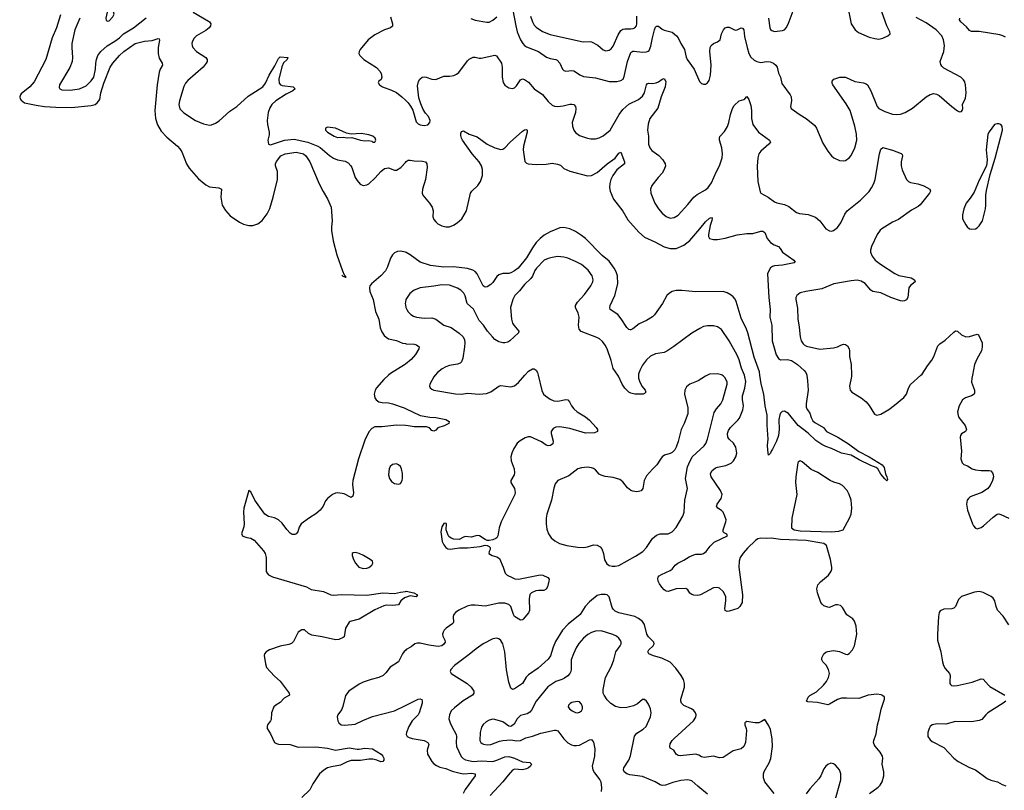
# Model space of a CAD drawing. Header units: inches. Extents: x 990586 to 1117858, y 769490 to 892071.
# Tile 81 of 248: x 1066083 to 1076084, y 795783 to 803613. Entities that reach past the tile are written whole.
import ezdxf

# ---------------------------------------------------------------- set-up
doc = ezdxf.new("R2010")
doc.units = ezdxf.units.IN
doc.header["$MEASUREMENT"] = 0
for name, color, linetype in [('B0769', 7, 'Continuous'), ('B0779', 7, 'Continuous'), ('B0860', 7, 'Continuous'), ('B0870', 7, 'Continuous')]:
    doc.layers.add(name, color=color, linetype=linetype)

msp = doc.modelspace()

# ---------------------------------------------------------------- linework, layer by layer
at = {"layer": 'B0769', "color": 6}
for points, elevation in [([(1069828, 800000), (1069781, 799959), (1069707, 799873), (1069693, 799850), (1069685, 799810), (1069690, 799770), (1069703, 799750), (1069732, 799732), (1069765, 799725), (1069830, 799721), (1069870, 799711), (1069988, 799668), (1070000, 799662)], 2600), ([(1070000, 799490), (1069910, 799495), (1069762, 799478), (1069690, 799475), (1069659, 799461), (1069630, 799426), (1069590, 799342), (1069524, 799150), (1069466, 798930), (1069464, 798890), (1069473, 798807), (1069467, 798773), (1069450, 798759), (1069377, 798797), (1069313, 798807), (1069290, 798804), (1069261, 798790), (1069208, 798750), (1069190, 798724), (1069167, 798670), (1069135, 798630), (1069090, 798593), (1069027, 798553), (1068943, 798490), (1068922, 798458), (1068907, 798410), (1068891, 798389), (1068876, 798384), (1068850, 798384), (1068830, 798397), (1068795, 798435), (1068750, 798496), (1068710, 798532), (1068670, 798551), (1068610, 798564), (1068572, 798590), (1068471, 798730), (1068430, 798815), (1068410, 798828), (1068359, 798650), (1068356, 798610), (1068364, 798490), (1068359, 798461), (1068336, 798390), (1068350, 798367), (1068390, 798351), (1068430, 798344), (1068465, 798325), (1068558, 798218), (1068575, 798190), (1068585, 798150), (1068588, 798008), (1068595, 797990), (1068610, 797973), (1068650, 797951), (1068996, 797850), (1069044, 797824), (1069170, 797803), (1069244, 797770), (1069270, 797765), (1069350, 797773), (1069610, 797767), (1069771, 797791), (1069890, 797783), (1069950, 797797), (1070000, 797804)], 2600), ([(1070000, 797741), (1069990, 797738), (1069953, 797710), (1069931, 797669), (1069870, 797662), (1069810, 797663), (1069783, 797657), (1069690, 797618), (1069530, 797522), (1069441, 797499), (1069429, 797491), (1069392, 797430), (1069377, 797343), (1069370, 797336), (1069324, 797316), (1069290, 797312), (1069156, 797344), (1069050, 797361), (1069015, 797375), (1068975, 797415), (1068950, 797415), (1068910, 797389), (1068863, 797297), (1068844, 797276), (1068816, 797264), (1068730, 797248), (1068620, 797210), (1068586, 797190), (1068571, 797170), (1068567, 797153), (1068578, 797070), (1068590, 797030), (1068670, 796942), (1068730, 796891), (1068821, 796770), (1068822, 796750), (1068770, 796721), (1068730, 796676), (1068684, 796650), (1068665, 796630), (1068642, 796570), (1068637, 796503), (1068631, 796490), (1068601, 796450), (1068595, 796430), (1068597, 796410), (1068630, 796357), (1068670, 796270), (1068690, 796258), (1068712, 796252), (1068830, 796248), (1068910, 796223), (1069090, 796226), (1069210, 796211), (1069290, 796191), (1069430, 796216), (1069510, 796200), (1069530, 796200), (1069590, 796210), (1069666, 796206), (1069754, 796150), (1069771, 796130), (1069781, 796110), (1069782, 796090), (1069770, 796077), (1069750, 796073), (1069711, 796091), (1069670, 796100), (1069630, 796099), (1069545, 796085), (1069450, 796086), (1069410, 796073), (1069342, 796038), (1069250, 796023), (1069210, 796010), (1069173, 795987), (1069129, 795950), (1069062, 795850), (1069031, 795789), (1068950, 795710)], 2600), ([(1070000, 797205), (1069987, 797193), (1069970, 797169), (1069932, 797088), (1069846, 797034), (1069803, 796977), (1069775, 796950), (1069732, 796928), (1069653, 796910), (1069570, 796882), (1069530, 796861), (1069426, 796790), (1069393, 796747), (1069366, 796634), (1069350, 796601), (1069315, 796550), (1069308, 796530), (1069314, 796490), (1069325, 796470), (1069347, 796450), (1069384, 796444), (1069490, 796454), (1069568, 796493), (1069668, 796532), (1069890, 796590), (1070000, 796644)], 2700)]:
    msp.add_lwpolyline(points, dxfattribs=dict(at, elevation=elevation))
at = {"layer": 'B0769', "color": 6, "elevation": 2700}
for points in [[(1069910, 799100), (1069870, 799094), (1069846, 799074), (1069835, 799050), (1069828, 798990), (1069839, 798950), (1069861, 798921), (1069890, 798902), (1069930, 798895), (1069950, 798901), (1069967, 798930), (1069971, 798950), (1069970, 799004), (1069960, 799050), (1069950, 799072), (1069930, 799092)], [(1069490, 798198), (1069470, 798197), (1069460, 798190), (1069459, 798170), (1069472, 798130), (1069494, 798090), (1069528, 798050), (1069570, 798036), (1069610, 798039), (1069630, 798046), (1069660, 798070), (1069670, 798090), (1069665, 798110), (1069643, 798130), (1069575, 798170), (1069530, 798190)]]:
    msp.add_lwpolyline(points, close=True, dxfattribs=at)
at = {"layer": 'B0779', "color": 6}
for points, elevation in [([(1071348, 800000), (1071386, 799846), (1071404, 799810), (1071423, 799790), (1071470, 799757), (1071510, 799741), (1071550, 799738), (1071630, 799754), (1071651, 799751), (1071669, 799729), (1071687, 799690), (1071710, 799660), (1071747, 799630), (1071830, 799577), (1071870, 799544), (1071939, 799470), (1071952, 799450), (1071952, 799430), (1071923, 799417), (1071830, 799411), (1071670, 799460), (1071570, 799475), (1071530, 799474), (1071501, 799459), (1071482, 799430), (1071482, 799410), (1071503, 799330), (1071497, 799303), (1071474, 799286), (1071450, 799284), (1071430, 799291), (1071384, 799324), (1071270, 799374), (1071246, 799374), (1071216, 799364), (1071166, 799334), (1071136, 799310), (1071098, 799250), (1071081, 799210), (1071071, 799170), (1071075, 799130), (1071104, 799050), (1071110, 799010), (1071105, 798990), (1071071, 798930), (1071073, 798910), (1071109, 798850), (1071116, 798810), (1071113, 798790), (1070973, 798510), (1070953, 798450), (1070939, 798370), (1070931, 798350), (1070919, 798341), (1070888, 798328), (1070850, 798321), (1070830, 798322), (1070810, 798331), (1070753, 798370), (1070730, 798374), (1070670, 798354), (1070610, 798361), (1070590, 798357), (1070547, 798333), (1070494, 798334), (1070465, 798345), (1070443, 798363), (1070435, 798375), (1070415, 798430), (1070418, 798490), (1070410, 798496), (1070390, 798493), (1070370, 798461), (1070360, 798410), (1070374, 798310), (1070390, 798276), (1070410, 798250), (1070430, 798237), (1070455, 798235), (1070550, 798246), (1070630, 798246), (1070761, 798259), (1070810, 798274), (1070830, 798270), (1070850, 798261), (1070860, 798250), (1070861, 798230), (1070850, 798210), (1070849, 798190), (1070881, 798170), (1070930, 798154), (1070957, 798137), (1070995, 798050), (1071014, 797990), (1071036, 797970), (1071084, 797944), (1071113, 797933), (1071150, 797930), (1071370, 797974), (1071398, 797970), (1071447, 797947), (1071461, 797930), (1071458, 797910), (1071443, 797850), (1071430, 797826), (1071408, 797812), (1071354, 797814), (1071326, 797810), (1071280, 797790), (1071266, 797774), (1071258, 797730), (1071260, 797610), (1071250, 797585), (1071198, 797522), (1071190, 797515), (1071170, 797512), (1071110, 797550), (1071097, 797570), (1071070, 797650), (1071050, 797671), (1071010, 797685), (1070950, 797684), (1070810, 797655), (1070710, 797665), (1070670, 797663), (1070627, 797653), (1070545, 797615), (1070508, 797590), (1070491, 797570), (1070486, 797550), (1070488, 797492), (1070481, 797479), (1070414, 797430), (1070395, 797410), (1070384, 797390), (1070379, 797370), (1070382, 797350), (1070401, 797310), (1070403, 797290), (1070390, 797267), (1070370, 797250), (1070334, 797246), (1070237, 797257), (1070150, 797278), (1070122, 797278), (1070096, 797270), (1070059, 797241), (1070010, 797214), (1070000, 797205)], 2700), ([(1070302, 800000), (1070290, 799986), (1070248, 799910), (1070247, 799890), (1070253, 799873), (1070270, 799858), (1070290, 799849), (1070510, 799811), (1070570, 799810), (1070630, 799819), (1070750, 799807), (1070825, 799815), (1070870, 799831), (1070950, 799890), (1070970, 799895), (1071070, 799882), (1071110, 799894), (1071150, 799926), (1071214, 800000)], 2700), ([(1073068, 800000), (1073050, 799992), (1072976, 799944), (1072889, 799910), (1072856, 799884), (1072840, 799850), (1072836, 799810), (1072870, 799670), (1072869, 799610), (1072832, 799510), (1072802, 799450), (1072772, 799328), (1072750, 799270), (1072736, 799244), (1072710, 799217), (1072690, 799206), (1072633, 799187), (1072610, 799170), (1072591, 799149), (1072554, 799090), (1072510, 799047), (1072450, 798977), (1072425, 798930), (1072411, 798850), (1072394, 798826), (1072370, 798818), (1072350, 798816), (1072310, 798822), (1072290, 798830), (1072256, 798856), (1072210, 798916), (1072180, 798940), (1072110, 798963), (1072030, 798973), (1071990, 798984), (1071970, 798997), (1071930, 799040), (1071912, 799052), (1071890, 799061), (1071852, 799068), (1071790, 799061), (1071751, 799049), (1071661, 798979), (1071550, 798930), (1071523, 798897), (1071507, 798853), (1071486, 798730), (1071438, 798590), (1071431, 798550), (1071431, 798490), (1071438, 798438), (1071453, 798390), (1071480, 798350), (1071518, 798318), (1071566, 798290), (1071640, 798270), (1071750, 798255), (1071809, 798251), (1071850, 798257), (1071910, 798277), (1071950, 798275), (1071978, 798258), (1071996, 798236), (1072012, 798190), (1072024, 798124), (1072046, 798086), (1072069, 798069), (1072101, 798061), (1072130, 798060), (1072170, 798069), (1072338, 798162), (1072411, 798210), (1072451, 798250), (1072510, 798342), (1072550, 798377), (1072590, 798389), (1072670, 798390), (1072710, 798408), (1072750, 798452), (1072819, 798570), (1072833, 798610), (1072840, 798730), (1072865, 798850), (1072845, 798950), (1072865, 799070), (1072878, 799102), (1072915, 799170), (1073036, 799284), (1073053, 799307), (1073070, 799350), (1073138, 799622), (1073160, 799660), (1073206, 799710), (1073225, 799750), (1073269, 799909), (1073269, 799930), (1073250, 799973), (1073230, 799994), (1073219, 800000)], 2800), ([(1072369, 800000), (1072369, 799970), (1072382, 799930), (1072406, 799886), (1072436, 799850), (1072443, 799830), (1072430, 799814), (1072417, 799810), (1072330, 799809), (1072290, 799817), (1072270, 799829), (1072230, 799871), (1072202, 799910), (1072165, 799990), (1072158, 800000)], 2700), ([(1074716, 795750), (1074804, 795816), (1074824, 795836), (1074843, 795870), (1074861, 795930), (1074861, 795970), (1074844, 796050), (1074851, 796110), (1074846, 796130), (1074822, 796170), (1074772, 796232), (1074761, 796250), (1074756, 796270), (1074758, 796290), (1074782, 796358), (1074796, 796450), (1074814, 796510), (1074833, 796607), (1074868, 796710), (1074867, 796730), (1074848, 796748), (1074835, 796755), (1074790, 796761), (1074700, 796750), (1074605, 796715), (1074481, 796721), (1074430, 796718), (1074390, 796705), (1074310, 796658), (1074290, 796653), (1074185, 796675), (1074090, 796681), (1074075, 796690), (1074092, 796730), (1074110, 796747), (1074175, 796785), (1074249, 796850), (1074279, 796890), (1074299, 796930), (1074307, 796970), (1074297, 797010), (1074274, 797054), (1074240, 797090), (1074229, 797110), (1074230, 797130), (1074250, 797169), (1074270, 797188), (1074290, 797195), (1074350, 797204), (1074410, 797193), (1074470, 797165), (1074490, 797164), (1074507, 797173), (1074541, 797210), (1074561, 797250), (1074586, 797370), (1074580, 797450), (1074562, 797502), (1074544, 797524), (1074485, 797565), (1074442, 797642), (1074420, 797660), (1074390, 797669), (1074370, 797667), (1074310, 797642), (1074290, 797643), (1074250, 797659), (1074233, 797673), (1074222, 797690), (1074186, 797790), (1074181, 797830), (1074191, 797870), (1074217, 797903), (1074300, 797970), (1074326, 798010), (1074332, 798030), (1074332, 798050), (1074318, 798130), (1074279, 798270), (1074250, 798290), (1074230, 798296), (1074070, 798321), (1073810, 798333), (1073716, 798344), (1073670, 798341), (1073610, 798345), (1073582, 798338), (1073558, 798322), (1073476, 798244), (1073430, 798194), (1073402, 798150), (1073390, 798110), (1073388, 798050), (1073424, 797770), (1073420, 797690), (1073399, 797650), (1073377, 797630), (1073290, 797603), (1073270, 797601), (1073250, 797610), (1073247, 797630), (1073256, 797710), (1073254, 797754), (1073230, 797805), (1073190, 797837), (1073170, 797845), (1073130, 797840), (1072998, 797770), (1072970, 797764), (1072930, 797767), (1072910, 797773), (1072890, 797787), (1072870, 797819), (1072850, 797833), (1072751, 797829), (1072670, 797805), (1072650, 797808), (1072630, 797822), (1072607, 797847), (1072582, 797882), (1072569, 797910), (1072565, 797935), (1072569, 797950), (1072579, 797961), (1072603, 797977), (1072690, 798016), (1072709, 798031), (1072741, 798070), (1072767, 798090), (1072830, 798122), (1072884, 798156), (1072930, 798177), (1072950, 798182), (1073010, 798182), (1073030, 798190), (1073055, 798210), (1073097, 798263), (1073137, 798303), (1073271, 798370), (1073266, 798386), (1073238, 798398), (1073229, 798409), (1073230, 798430), (1073257, 798510), (1073258, 798530), (1073247, 798570), (1073227, 798610), (1073210, 798627), (1073175, 798650), (1073161, 798670), (1073168, 798690), (1073209, 798750), (1073217, 798790), (1073201, 798830), (1073105, 798970), (1073101, 798999), (1073113, 799030), (1073150, 799059), (1073172, 799068), (1073256, 799084), (1073311, 799109), (1073335, 799130), (1073358, 799170), (1073367, 799210), (1073358, 799270), (1073332, 799310), (1073289, 799350), (1073277, 799370), (1073272, 799410), (1073282, 799438), (1073304, 799470), (1073376, 799544), (1073394, 799566), (1073429, 799650), (1073435, 799690), (1073426, 799754), (1073426, 799790), (1073450, 799871), (1073458, 799938), (1073450, 799985), (1073444, 800000)], 2700), ([(1074077, 800000), (1074085, 799945), (1074092, 799850), (1074073, 799710), (1074073, 799673), (1074084, 799650), (1074110, 799615), (1074122, 799570), (1074139, 799539), (1074159, 799519), (1074246, 799470), (1074278, 799430), (1074290, 799422), (1074394, 799370), (1074503, 799303), (1074607, 799227), (1074712, 799172), (1074842, 799090), (1074865, 799065), (1074879, 798999), (1074892, 798970), (1074898, 798942), (1074894, 798930), (1074891, 798929), (1074870, 798947), (1074830, 798994), (1074799, 799050), (1074783, 799063), (1074730, 799084), (1074610, 799141), (1074530, 799189), (1074431, 799210), (1074330, 799256), (1074270, 799276), (1074230, 799296), (1074170, 799338), (1074092, 799412), (1073991, 799490), (1073893, 799613), (1073850, 799635), (1073828, 799632), (1073810, 799614), (1073803, 799597), (1073795, 799550), (1073797, 799450), (1073790, 799387), (1073770, 799330), (1073730, 799250), (1073716, 799230), (1073710, 799209), (1073690, 799189), (1073681, 799241), (1073680, 799290), (1073685, 799350), (1073674, 799494), (1073674, 799594), (1073656, 799690), (1073643, 799810), (1073614, 799914), (1073602, 800000)], 2600), ([(1074531, 800000), (1074532, 799988), (1074513, 799890), (1074517, 799850), (1074534, 799830), (1074630, 799771), (1074681, 799730), (1074713, 799693), (1074765, 799605), (1074790, 799595), (1074830, 799606), (1074910, 799652), (1074970, 799695), (1075065, 799775), (1075089, 799810), (1075110, 799870), (1075130, 799907), (1075237, 800000)], 2700), ([(1075761, 800000), (1075754, 799970), (1075752, 799930), (1075781, 799850), (1075780, 799820), (1075777, 799810), (1075750, 799790), (1075690, 799770), (1075658, 799750), (1075626, 799690), (1075610, 799630), (1075615, 799590), (1075623, 799570), (1075685, 799490), (1075699, 799450), (1075690, 799430), (1075650, 799405), (1075640, 799390), (1075635, 799370), (1075648, 799230), (1075643, 799150), (1075655, 799110), (1075673, 799093), (1075710, 799081), (1075759, 799050), (1075790, 799038), (1075850, 799032), (1075930, 799033), (1075948, 799028), (1075965, 799010), (1075972, 798990), (1075973, 798970), (1075965, 798930), (1075940, 798880), (1075913, 798847), (1075857, 798810), (1075736, 798764), (1075719, 798750), (1075706, 798730), (1075699, 798690), (1075710, 798630), (1075761, 798490), (1075770, 798470), (1075790, 798447), (1075810, 798440), (1075850, 798454), (1075873, 798470), (1075970, 798560), (1076010, 798589), (1076030, 798591), (1076050, 798586), (1076130, 798547)], 2700), ([(1070000, 799662), (1070150, 799592), (1070250, 799576), (1070310, 799572), (1070412, 799550), (1070445, 799530), (1070443, 799510), (1070395, 799485), (1070330, 799465), (1070310, 799444), (1070290, 799431), (1070270, 799440), (1070245, 799465), (1070215, 799475), (1070090, 799478), (1070030, 799488), (1070000, 799490)], 2600), ([(1070000, 797804), (1070010, 797806), (1070086, 797790), (1070122, 797770), (1070111, 797750), (1070050, 797760), (1070000, 797741)], 2600), ([(1073745, 795750), (1073651, 795870), (1073637, 795910), (1073637, 795950), (1073644, 795976), (1073696, 796064), (1073713, 796107), (1073729, 796230), (1073726, 796306), (1073710, 796402), (1073690, 796446), (1073650, 796503), (1073619, 796481), (1073590, 796470), (1073550, 796470), (1073470, 796482), (1073450, 796470), (1073448, 796450), (1073463, 796410), (1073465, 796390), (1073456, 796270), (1073439, 796230), (1073410, 796205), (1073330, 796185), (1073230, 796117), (1073190, 796114), (1073129, 796131), (1073035, 796115), (1073010, 796122), (1072980, 796140), (1072950, 796150), (1072790, 796132), (1072770, 796137), (1072750, 796149), (1072728, 796190), (1072690, 796212), (1072685, 796230), (1072690, 796257), (1072710, 796290), (1072730, 796310), (1072927, 796490), (1072950, 796528), (1072953, 796550), (1072949, 796570), (1072930, 796595), (1072908, 796610), (1072830, 796646), (1072806, 796670), (1072800, 796690), (1072800, 796710), (1072837, 796830), (1072836, 796870), (1072825, 796910), (1072802, 796950), (1072746, 797026), (1072690, 797085), (1072606, 797126), (1072522, 797150), (1072473, 797170), (1072464, 797190), (1072475, 797210), (1072518, 797250), (1072529, 797270), (1072524, 797290), (1072470, 797344), (1072453, 797370), (1072428, 797468), (1072410, 797497), (1072370, 797529), (1072330, 797550), (1072168, 797588), (1072130, 797604), (1072110, 797625), (1072102, 797642), (1072070, 797749), (1072050, 797768), (1072033, 797773), (1071990, 797774), (1071950, 797762), (1071870, 797698), (1071828, 797650), (1071775, 797570), (1071654, 797470), (1071598, 797410), (1071525, 797295), (1071501, 797239), (1071473, 797150), (1071450, 797117), (1071350, 797025), (1071250, 796957), (1071228, 796932), (1071190, 796870), (1071110, 796814), (1071090, 796807), (1071070, 796820), (1071050, 796882), (1071027, 797007), (1071011, 797191), (1070990, 797270), (1070970, 797306), (1070950, 797323), (1070930, 797330), (1070890, 797323), (1070789, 797271), (1070718, 797222), (1070650, 797162), (1070500, 797050), (1070462, 797010), (1070454, 796990), (1070464, 796970), (1070629, 796869), (1070669, 796830), (1070695, 796790), (1070697, 796770), (1070681, 796750), (1070586, 796694), (1070498, 796622), (1070465, 796590), (1070447, 796550), (1070443, 796510), (1070454, 796470), (1070471, 796430), (1070517, 796350), (1070521, 796330), (1070516, 796270), (1070518, 796230), (1070567, 796127), (1070587, 796107), (1070612, 796092), (1070690, 796075), (1070770, 796084), (1070890, 796077), (1070931, 796089), (1071010, 796124), (1071050, 796126), (1071110, 796110), (1071190, 796072), (1071266, 796066), (1071280, 796050), (1071270, 796028), (1071252, 796010), (1071230, 796001), (1071190, 795992), (1071110, 795997), (1071090, 795987), (1071043, 795937), (1070990, 795870), (1070861, 795730)], 2800), ([(1076130, 797463), (1076072, 797552), (1076014, 797614), (1076000, 797650), (1075988, 797708), (1075970, 797737), (1075950, 797753), (1075870, 797793), (1075830, 797805), (1075782, 797798), (1075649, 797751), (1075619, 797721), (1075589, 797651), (1075570, 797633), (1075550, 797628), (1075470, 797624), (1075434, 797606), (1075424, 797590), (1075416, 797550), (1075405, 797370), (1075407, 797310), (1075440, 797190), (1075455, 797090), (1075466, 797050), (1075482, 797022), (1075526, 796970), (1075533, 796950), (1075530, 796890), (1075532, 796870), (1075539, 796859), (1075549, 796849), (1075564, 796844), (1075607, 796847), (1075759, 796881), (1075850, 796915), (1075870, 796911), (1075922, 796850), (1075938, 796838), (1076089, 796750)], 2700), ([(1073070, 795744), (1072970, 795825), (1072910, 795881), (1072870, 795889), (1072797, 795883), (1072718, 795862), (1072644, 795836), (1072610, 795833), (1072590, 795839), (1072537, 795870), (1072410, 795924), (1072281, 795941), (1072251, 795951), (1072224, 795970), (1072217, 795990), (1072221, 796010), (1072270, 796090), (1072286, 796134), (1072328, 796332), (1072350, 796363), (1072416, 796404), (1072445, 796430), (1072491, 796530), (1072497, 796570), (1072490, 796610), (1072470, 796658), (1072450, 796688), (1072430, 796705), (1072410, 796705), (1072357, 796663), (1072317, 796643), (1072250, 796624), (1072190, 796621), (1072136, 796636), (1072086, 796666), (1072050, 796703), (1072018, 796750), (1072010, 796770), (1072009, 796809), (1072033, 796930), (1072095, 797045), (1072118, 797110), (1072139, 797190), (1072182, 797250), (1072191, 797270), (1072193, 797290), (1072187, 797307), (1072170, 797330), (1072144, 797350), (1072108, 797368), (1071990, 797404), (1071930, 797401), (1071890, 797387), (1071853, 797367), (1071810, 797330), (1071764, 797276), (1071736, 797230), (1071707, 797170), (1071686, 797110), (1071683, 797070), (1071686, 797010), (1071682, 796990), (1071671, 796969), (1071650, 796946), (1071618, 796922), (1071590, 796908), (1071530, 796890), (1071446, 796834), (1071329, 796690), (1071281, 796599), (1071263, 796577), (1071238, 796562), (1071170, 796545), (1071137, 796510), (1071106, 796454), (1071083, 796437), (1071070, 796433), (1071050, 796436), (1070990, 796479), (1070910, 796503), (1070890, 796505), (1070850, 796496), (1070820, 796480), (1070790, 796453), (1070774, 796426), (1070759, 796370), (1070758, 796290), (1070768, 796270), (1070780, 796260), (1070793, 796253), (1070830, 796245), (1070870, 796249), (1070958, 796282), (1070990, 796289), (1071070, 796297), (1071134, 796286), (1071170, 796289), (1071224, 796316), (1071290, 796332), (1071377, 796363), (1071515, 796395), (1071530, 796396), (1071550, 796387), (1071610, 796305), (1071650, 796267), (1071687, 796247), (1071710, 796239), (1071737, 796237), (1071770, 796243), (1071870, 796297), (1071890, 796298), (1071912, 796272), (1071924, 796204), (1071922, 796130), (1071899, 796030), (1071903, 795990), (1071921, 795961), (1071977, 795890), (1071986, 795870), (1071991, 795810), (1071988, 795772)], 2900), ([(1070000, 796644), (1070130, 796709), (1070152, 796712), (1070166, 796706), (1070172, 796692), (1070170, 796670), (1070142, 796570), (1070131, 796549), (1070070, 796490), (1070037, 796430), (1070012, 796370), (1070010, 796350), (1070019, 796330), (1070039, 796319), (1070071, 796310), (1070190, 796289), (1070228, 796270), (1070237, 796250), (1070223, 796190), (1070226, 796150), (1070270, 796077), (1070290, 796054), (1070315, 796035), (1070350, 796019), (1070410, 796005), (1070477, 795977), (1070557, 795957), (1070591, 795951), (1070676, 795956), (1070710, 795950), (1070709, 795930), (1070609, 795791), (1070586, 795750)], 2700), ([(1076100, 796690), (1076072, 796670), (1075918, 796570), (1075895, 796550), (1075856, 796504), (1075829, 796491), (1075750, 796478), (1075590, 796483), (1075490, 796454), (1075401, 796459), (1075351, 796449), (1075330, 796430), (1075321, 796410), (1075309, 796370), (1075309, 796330), (1075330, 796295), (1075350, 796278), (1075470, 796217), (1075571, 796111), (1075615, 796075), (1075730, 796015), (1075793, 795993), (1075910, 795902), (1075947, 795887), (1076015, 795870), (1076064, 795844), (1076101, 795830)], 2700), ([(1074361, 795659), (1074422, 795890), (1074425, 795925), (1074423, 795950), (1074410, 795990), (1074370, 796039), (1074350, 796052), (1074322, 796058), (1074293, 796047), (1074270, 796028), (1074250, 796003), (1074222, 795930), (1074201, 795899), (1074110, 795799), (1074072, 795748)], 2800)]:
    msp.add_lwpolyline(points, dxfattribs=dict(at, elevation=elevation))
for points, elevation in [([(1074009, 799131), (1073990, 799119), (1073986, 799110), (1073965, 798970), (1073962, 798910), (1073978, 798790), (1073925, 798550), (1073924, 798450), (1073950, 798430), (1074010, 798419), (1074330, 798410), (1074405, 798415), (1074449, 798430), (1074513, 798550), (1074528, 798590), (1074536, 798650), (1074527, 798730), (1074509, 798790), (1074487, 798830), (1074441, 798881), (1074410, 798898), (1074354, 798914), (1074314, 798930), (1074190, 799011), (1074123, 799043), (1074030, 799122)], 2700), ([(1071745, 796685), (1071690, 796675), (1071673, 796667), (1071656, 796650), (1071654, 796630), (1071668, 796610), (1071695, 796590), (1071730, 796573), (1071750, 796571), (1071770, 796576), (1071790, 796590), (1071799, 796610), (1071800, 796630), (1071790, 796659), (1071770, 796681)], 3000)]:
    msp.add_lwpolyline(points, close=True, dxfattribs=dict(at, elevation=elevation))
at = {"layer": 'B0860', "color": 6, "elevation": 2700}
for points in [[(1067010, 803747), (1066990, 803745), (1066985, 803735), (1066970, 803689), (1066958, 803630), (1066960, 803610), (1066970, 803600), (1066990, 803603), (1067030, 803643), (1067041, 803670), (1067030, 803722)], [(1069210, 802522), (1069188, 802510), (1069190, 802490), (1069208, 802470), (1069277, 802430), (1069310, 802418), (1069370, 802419), (1069410, 802413), (1069455, 802415), (1069546, 802390), (1069590, 802384), (1069630, 802386), (1069658, 802378), (1069670, 802368), (1069690, 802368), (1069699, 802390), (1069692, 802410), (1069670, 802430), (1069630, 802444), (1069550, 802457), (1069450, 802451), (1069402, 802462), (1069290, 802512)]]:
    msp.add_lwpolyline(points, close=True, dxfattribs=at)
at = {"layer": 'B0860', "color": 6}
for points, elevation in [([(1066496, 803664), (1066455, 803530), (1066411, 803430), (1066348, 803210), (1066230, 802981), (1066185, 802930), (1066099, 802861), (1066090, 802850), (1066083, 802830), (1066087, 802810), (1066097, 802797), (1066130, 802769), (1066250, 802744), (1066333, 802733), (1066450, 802723), (1066610, 802721), (1066810, 802741), (1066848, 802752), (1066871, 802769), (1066896, 802804), (1066908, 802870), (1066936, 802970), (1067003, 803130), (1067029, 803170), (1067096, 803250), (1067142, 803290), (1067256, 803370), (1067350, 803396), (1067430, 803403), (1067490, 803421), (1067498, 803418), (1067504, 803404), (1067490, 803330), (1067490, 803270), (1067501, 803221), (1067530, 803170), (1067532, 803150), (1067510, 803110), (1067501, 803079), (1067478, 802950), (1067454, 802690), (1067463, 802610), (1067484, 802544), (1067521, 802481), (1067579, 802419), (1067685, 802330), (1067710, 802301), (1067731, 802270), (1067777, 802150), (1067805, 802105), (1067898, 801998), (1067974, 801934), (1068010, 801915), (1068106, 801906), (1068133, 801893), (1068126, 801810), (1068139, 801730), (1068174, 801674), (1068222, 801622), (1068315, 801555), (1068356, 801536), (1068410, 801521), (1068450, 801521), (1068500, 801540), (1068546, 801574), (1068598, 801642), (1068625, 801695), (1068658, 801810), (1068701, 801990), (1068701, 802070), (1068682, 802130), (1068680, 802150), (1068690, 802172), (1068736, 802230), (1068781, 802250), (1068890, 802268), (1068967, 802250), (1068990, 802230), (1069031, 802170), (1069126, 801946), (1069166, 801866), (1069210, 801793), (1069245, 801710), (1069258, 801570), (1069250, 801510), (1069250, 801470), (1069267, 801367), (1069303, 801223), (1069362, 801062), (1069380, 801020), (1069391, 801009), (1069391, 800989), (1069388, 801008), (1069378, 801002), (1069370, 801004), (1069354, 801018)], 2500), ([(1066693, 803630), (1066644, 803510), (1066614, 803370), (1066611, 803330), (1066618, 803230), (1066615, 803190), (1066593, 803127), (1066487, 802950), (1066483, 802923), (1066489, 802910), (1066510, 802902), (1066597, 802897), (1066690, 802912), (1066758, 802942), (1066810, 802992), (1066836, 803030), (1066853, 803110), (1066855, 803170), (1066863, 803210), (1066878, 803250), (1066907, 803290), (1066970, 803347), (1067050, 803394), (1067097, 803430), (1067138, 803470), (1067240, 803530), (1067368, 803632)], 2600), ([(1067845, 803690), (1067999, 803599), (1068012, 803590), (1068024, 803570), (1068022, 803550), (1068008, 803530), (1067975, 803505), (1067880, 803450), (1067855, 803425), (1067836, 803390), (1067832, 803370), (1067834, 803350), (1067843, 803330), (1067878, 803290), (1067972, 803230), (1067987, 803210), (1067988, 803190), (1067977, 803170), (1067945, 803130), (1067790, 802995), (1067768, 802970), (1067750, 802936), (1067705, 802790), (1067698, 802750), (1067709, 802709), (1067750, 802667), (1067870, 802590), (1067950, 802554), (1068010, 802542), (1068030, 802545), (1068070, 802562), (1068110, 802587), (1068217, 802683), (1068290, 802733), (1068404, 802836), (1068552, 802930), (1068581, 802970), (1068618, 803050), (1068675, 803145), (1068710, 803218), (1068730, 803237), (1068805, 803230), (1068801, 803210), (1068764, 803176), (1068744, 803136), (1068715, 803010), (1068718, 802970), (1068733, 802953), (1068750, 802944), (1068860, 802930), (1068882, 802910), (1068856, 802890), (1068790, 802858), (1068685, 802790), (1068643, 802750), (1068623, 802717), (1068607, 802670), (1068596, 802590), (1068599, 802550), (1068617, 802470), (1068616, 802444), (1068602, 802390), (1068610, 802348), (1068630, 802341), (1068771, 802389), (1068870, 802398), (1069010, 802370), (1069110, 802330), (1069134, 802314), (1069230, 802233), (1069270, 802207), (1069310, 802191), (1069390, 802176), (1069419, 802159), (1069446, 802130), (1069458, 802110), (1069491, 802011), (1069510, 801978), (1069542, 801942), (1069570, 801930), (1069610, 801935), (1069630, 801945), (1069695, 802005), (1069750, 802070), (1069790, 802103), (1069830, 802108), (1069890, 802084), (1069910, 802085), (1069955, 802110), (1070000, 802162)], 2600), ([(1069850, 803642), (1069871, 803570), (1069871, 803549), (1069850, 803532), (1069790, 803510), (1069690, 803459), (1069621, 803410), (1069542, 803310), (1069531, 803290), (1069529, 803270), (1069537, 803250), (1069578, 803210), (1069706, 803126), (1069742, 803090), (1069753, 803067), (1069761, 803030), (1069754, 803006), (1069731, 802990), (1069725, 802975), (1069736, 802950), (1069768, 802930), (1069858, 802898), (1069910, 802873), (1069966, 802830), (1070000, 802796)], 2700), ([(1070000, 801251), (1069950, 801263), (1069921, 801259), (1069890, 801244), (1069870, 801225), (1069850, 801190), (1069819, 801101), (1069799, 801061), (1069752, 801010), (1069657, 800930), (1069640, 800910), (1069635, 800890), (1069639, 800850), (1069674, 800770), (1069696, 800650), (1069731, 800570), (1069743, 800483), (1069762, 800442), (1069786, 800406), (1069806, 800386), (1069830, 800372), (1069910, 800354), (1069970, 800328), (1070000, 800322)], 2600), ([(1070000, 800744), (1069997, 800730), (1070000, 800717)], 2700), ([(1070000, 800114), (1069992, 800108), (1069850, 800020), (1069828, 800000)], 2600)]:
    msp.add_lwpolyline(points, dxfattribs=dict(at, elevation=elevation))
at = {"layer": 'B0870', "color": 6}
for points, elevation in [([(1073689, 803630), (1073702, 803530), (1073710, 803515), (1073723, 803503), (1073750, 803495), (1073830, 803503), (1073850, 803512), (1073870, 803529), (1073890, 803567), (1073950, 803730)], 2900), ([(1074506, 803690), (1074528, 803570), (1074570, 803509), (1074603, 803483), (1074710, 803437), (1074770, 803421), (1074810, 803417), (1074850, 803427), (1074900, 803450), (1074924, 803470), (1074922, 803490), (1074892, 803552), (1074828, 803730)], 2900), ([(1070665, 803625), (1070710, 803610), (1070827, 803587), (1070850, 803589), (1070890, 803608), (1070930, 803643)], 2800), ([(1071092, 803710), (1071121, 803550), (1071137, 803490), (1071170, 803410), (1071192, 803370), (1071210, 803350), (1071230, 803337), (1071351, 803291), (1071434, 803234), (1071470, 803220), (1071528, 803208), (1071541, 803201), (1071569, 803170), (1071597, 803110), (1071610, 803097), (1071629, 803090), (1071690, 803097), (1071710, 803093), (1071730, 803084), (1071772, 803052), (1071810, 803037), (1071930, 803023), (1072070, 802986), (1072150, 802984), (1072190, 802995), (1072211, 803010), (1072224, 803036), (1072258, 803190), (1072290, 803280), (1072310, 803293), (1072326, 803294), (1072410, 803285), (1072450, 803286), (1072468, 803292), (1072478, 803302), (1072495, 803345), (1072510, 803430), (1072532, 803510), (1072542, 803538), (1072552, 803548), (1072570, 803546), (1072610, 803516), (1072630, 803506), (1072710, 803488), (1072754, 803450), (1072770, 803430), (1072799, 803370), (1072836, 803310), (1072853, 803233), (1072862, 803210), (1072933, 803110), (1072987, 802987), (1073010, 802965), (1073030, 802958), (1073050, 802959), (1073070, 802972), (1073085, 802995), (1073101, 803050), (1073105, 803150), (1073093, 803290), (1073098, 803330), (1073108, 803352), (1073129, 803370), (1073171, 803390), (1073197, 803410), (1073210, 803470), (1073231, 803509), (1073250, 803530), (1073270, 803538), (1073290, 803538), (1073350, 803507), (1073370, 803509), (1073410, 803529), (1073426, 803526), (1073438, 803510), (1073444, 803444), (1073473, 803330), (1073490, 803270), (1073510, 803233), (1073542, 803202), (1073570, 803187), (1073610, 803180), (1073670, 803187), (1073705, 803185), (1073741, 803170), (1073765, 803150), (1073776, 803130), (1073790, 803070), (1073810, 803030), (1073826, 802966), (1073910, 802850), (1073919, 802830), (1073924, 802790), (1073913, 802730), (1073920, 802710), (1074010, 802645), (1074070, 802610), (1074158, 802538), (1074176, 802510), (1074240, 802360), (1074290, 802277), (1074330, 802230), (1074352, 802210), (1074410, 802183), (1074450, 802180), (1074470, 802184), (1074510, 802210), (1074528, 802232), (1074566, 802310), (1074585, 802390), (1074582, 802450), (1074565, 802530), (1074519, 802690), (1074478, 802758), (1074343, 802950), (1074336, 802970), (1074337, 802990), (1074354, 803010), (1074415, 803030), (1074470, 803031), (1074565, 802985), (1074653, 802973), (1074682, 802962), (1074696, 802950), (1074730, 802889), (1074792, 802730), (1074810, 802712), (1074870, 802679), (1074950, 802653), (1074990, 802651), (1075030, 802654), (1075077, 802670), (1075150, 802716), (1075290, 802831), (1075330, 802854), (1075370, 802862), (1075397, 802857), (1075423, 802843), (1075550, 802732), (1075610, 802688), (1075630, 802676), (1075650, 802680), (1075657, 802690), (1075662, 802710), (1075660, 802750), (1075690, 802815), (1075696, 802870), (1075690, 802950), (1075682, 802982), (1075670, 803004), (1075641, 803030), (1075470, 803122), (1075450, 803140), (1075438, 803158), (1075434, 803190), (1075469, 803290), (1075476, 803350), (1075468, 803410), (1075450, 803450), (1075393, 803510), (1075290, 803583), (1075190, 803635)], 2800), ([(1071272, 803650), (1071291, 803590), (1071310, 803558), (1071330, 803538), (1071394, 803494), (1071470, 803464), (1071790, 803392), (1071812, 803388), (1071870, 803393), (1071890, 803389), (1071955, 803355), (1072010, 803307), (1072038, 803298), (1072070, 803303), (1072090, 803317), (1072110, 803343), (1072161, 803459), (1072190, 803505), (1072210, 803518), (1072230, 803522), (1072290, 803520), (1072315, 803525), (1072330, 803530), (1072347, 803550), (1072353, 803570), (1072353, 803650)], 2900), ([(1076097, 803437), (1076070, 803450), (1076039, 803459), (1075830, 803494), (1075750, 803492), (1075730, 803503), (1075701, 803541), (1075644, 803590), (1075628, 803612), (1075632, 803630)], 2700), ([(1070000, 802796), (1070028, 802768), (1070054, 802734), (1070075, 802695), (1070110, 802576), (1070130, 802554), (1070150, 802544), (1070190, 802537), (1070230, 802545), (1070250, 802570), (1070251, 802590), (1070236, 802630), (1070204, 802664), (1070181, 802701), (1070157, 802757), (1070138, 802818), (1070123, 802943), (1070133, 802987), (1070148, 803010), (1070170, 803028), (1070190, 803033), (1070210, 803031), (1070269, 803009), (1070310, 803006), (1070390, 803038), (1070450, 803038), (1070494, 803046), (1070521, 803059), (1070542, 803078), (1070630, 803195), (1070650, 803213), (1070690, 803233), (1070710, 803233), (1070750, 803221), (1070770, 803221), (1070910, 803254), (1070927, 803247), (1070977, 803170), (1070982, 803130), (1070982, 803030), (1070994, 802974), (1071010, 802948), (1071050, 802921), (1071090, 802914), (1071110, 802921), (1071130, 802942), (1071170, 803003), (1071190, 803011), (1071210, 803006), (1071250, 802978), (1071310, 802910), (1071394, 802854), (1071450, 802781), (1071490, 802745), (1071516, 802736), (1071550, 802732), (1071602, 802738), (1071670, 802756), (1071690, 802756), (1071711, 802750), (1071729, 802730), (1071733, 802710), (1071728, 802670), (1071696, 802570), (1071697, 802530), (1071711, 802491), (1071730, 802466), (1071770, 802438), (1071849, 802409), (1071883, 802403), (1071930, 802403), (1071970, 802413), (1072010, 802434), (1072081, 802490), (1072172, 802650), (1072210, 802702), (1072270, 802756), (1072370, 802804), (1072410, 802836), (1072431, 802870), (1072449, 802951), (1072458, 802962), (1072470, 802967), (1072510, 802966), (1072547, 802973), (1072570, 802981), (1072610, 803010), (1072630, 803017), (1072645, 802985), (1072638, 802930), (1072599, 802830), (1072565, 802715), (1072484, 802610), (1072467, 802553), (1072459, 802490), (1072469, 802430), (1072471, 802350), (1072483, 802310), (1072505, 802285), (1072574, 802234), (1072616, 802190), (1072639, 802150), (1072641, 802130), (1072630, 802090), (1072610, 802053), (1072568, 802010), (1072504, 801930), (1072489, 801890), (1072493, 801850), (1072535, 801750), (1072572, 801690), (1072610, 801647), (1072650, 801613), (1072690, 801596), (1072730, 801602), (1072770, 801628), (1072870, 801734), (1072931, 801809), (1072964, 801836), (1073050, 801884), (1073075, 801910), (1073110, 801957), (1073157, 802063), (1073192, 802128), (1073218, 802210), (1073220, 802250), (1073215, 802310), (1073191, 802390), (1073190, 802410), (1073194, 802426), (1073243, 802477), (1073272, 802528), (1073286, 802570), (1073302, 802650), (1073323, 802710), (1073340, 802740), (1073390, 802790), (1073437, 802803), (1073450, 802810), (1073470, 802832), (1073490, 802802), (1073510, 802742), (1073517, 802690), (1073515, 802610), (1073529, 802549), (1073586, 802470), (1073699, 802390), (1073708, 802370), (1073693, 802350), (1073610, 802277), (1073591, 802249), (1073579, 802210), (1073574, 802126), (1073579, 801970), (1073603, 801863), (1073612, 801850), (1073687, 801810), (1073750, 801762), (1073773, 801753), (1073850, 801734), (1073895, 801715), (1073973, 801653), (1074004, 801644), (1074093, 801633), (1074166, 801606), (1074211, 801571), (1074270, 801489), (1074308, 801468), (1074330, 801466), (1074350, 801471), (1074390, 801503), (1074422, 801550), (1074464, 801636), (1074489, 801671), (1074622, 801778), (1074710, 801869), (1074735, 801905), (1074759, 801950), (1074771, 801990), (1074817, 802250), (1074830, 802297), (1074850, 802314), (1074950, 802287), (1075035, 802255), (1075045, 802245), (1075050, 802230), (1075036, 802170), (1075036, 802130), (1075048, 802088), (1075092, 801990), (1075110, 801970), (1075130, 801960), (1075205, 801945), (1075266, 801926), (1075328, 801890), (1075333, 801870), (1075325, 801850), (1075230, 801731), (1075210, 801715), (1075141, 801679), (1075010, 801584), (1074950, 801555), (1074840, 801490), (1074824, 801476), (1074793, 801430), (1074736, 801310), (1074724, 801270), (1074724, 801250), (1074741, 801210), (1074774, 801170), (1074826, 801130), (1074973, 801033), (1075014, 801014), (1075138, 800990), (1075172, 800970), (1075180, 800950), (1075130, 800914), (1075115, 800890), (1075105, 800790), (1075090, 800767), (1075070, 800757), (1075050, 800753), (1075030, 800757), (1074930, 800790), (1074830, 800839), (1074750, 800850), (1074730, 800866), (1074670, 800934), (1074630, 800957), (1074590, 800966), (1074530, 800961), (1074352, 800928), (1074230, 800878), (1074067, 800853), (1074010, 800837), (1073976, 800810), (1073967, 800790), (1073966, 800770), (1073982, 800682), (1073986, 800574), (1074001, 800490), (1074011, 800391), (1074022, 800350), (1074040, 800320), (1074050, 800309), (1074076, 800296), (1074210, 800267), (1074350, 800278), (1074390, 800290), (1074430, 800310), (1074450, 800316), (1074470, 800313), (1074490, 800300), (1074509, 800269), (1074513, 800250), (1074512, 800190), (1074529, 800110), (1074531, 800000)], 2700), ([(1070000, 802162), (1070010, 802174), (1070030, 802186), (1070050, 802187), (1070090, 802178), (1070176, 802176), (1070205, 802170), (1070220, 802150), (1070221, 802110), (1070204, 801990), (1070174, 801890), (1070171, 801850), (1070178, 801830), (1070193, 801810), (1070246, 801750), (1070274, 801710), (1070284, 801670), (1070280, 801610), (1070290, 801584), (1070310, 801558), (1070330, 801540), (1070370, 801520), (1070410, 801507), (1070450, 801507), (1070490, 801525), (1070527, 801550), (1070573, 801590), (1070620, 801670), (1070662, 801850), (1070675, 801870), (1070738, 801930), (1070762, 801970), (1070784, 802030), (1070785, 802090), (1070774, 802130), (1070749, 802169), (1070679, 802250), (1070581, 802390), (1070570, 802410), (1070563, 802437), (1070563, 802457), (1070570, 802479), (1070590, 802484), (1070650, 802450), (1070730, 802424), (1070830, 802348), (1070910, 802312), (1070970, 802294), (1070990, 802297), (1071010, 802313), (1071064, 802370), (1071190, 802482), (1071210, 802493), (1071230, 802496), (1071236, 802490), (1071238, 802470), (1071201, 802330), (1071196, 802290), (1071213, 802173), (1071230, 802154), (1071248, 802148), (1071330, 802141), (1071430, 802145), (1071490, 802154), (1071546, 802146), (1071575, 802135), (1071610, 802100), (1071670, 802073), (1071850, 802026), (1071890, 802031), (1071950, 802062), (1072050, 802150), (1072132, 802208), (1072170, 802256), (1072190, 802266), (1072226, 802170), (1072225, 802150), (1072150, 802088), (1072107, 802030), (1072089, 801990), (1072078, 801950), (1072074, 801910), (1072079, 801870), (1072113, 801790), (1072208, 801668), (1072261, 801581), (1072373, 801453), (1072430, 801405), (1072536, 801356), (1072630, 801304), (1072690, 801289), (1072750, 801290), (1072830, 801323), (1072889, 801370), (1072993, 801487), (1073050, 801559), (1073090, 801596), (1073110, 801605), (1073115, 801595), (1073113, 801573), (1073097, 801523), (1073078, 801430), (1073079, 801410), (1073090, 801390), (1073130, 801379), (1073170, 801380), (1073250, 801394), (1073370, 801427), (1073470, 801440), (1073530, 801442), (1073610, 801465), (1073630, 801465), (1073651, 801451), (1073675, 801390), (1073710, 801348), (1073745, 801325), (1073790, 801308), (1073808, 801290), (1073832, 801250), (1073946, 801170), (1073961, 801150), (1073950, 801142), (1073830, 801119), (1073750, 801113), (1073730, 801106), (1073710, 801091), (1073694, 801070), (1073680, 801030), (1073691, 800790), (1073707, 800670), (1073704, 800590), (1073723, 800510), (1073725, 800350), (1073767, 800207), (1073790, 800170), (1073810, 800157), (1073882, 800162), (1073922, 800150), (1073983, 800110), (1074052, 800050), (1074068, 800030), (1074075, 800010), (1074077, 800000)], 2600), ([(1073602, 800000), (1073596, 800036), (1073545, 800185), (1073479, 800430), (1073464, 800470), (1073410, 800580), (1073362, 800750), (1073350, 800775), (1073330, 800798), (1073310, 800815), (1073270, 800839), (1073230, 800850), (1072950, 800847), (1072810, 800863), (1072750, 800861), (1072710, 800851), (1072684, 800836), (1072657, 800810), (1072612, 800730), (1072530, 800615), (1072510, 800595), (1072450, 800558), (1072376, 800524), (1072310, 800473), (1072290, 800462), (1072283, 800463), (1072270, 800464), (1072250, 800487), (1072194, 800574), (1072157, 800617), (1072082, 800670), (1072078, 800690), (1072082, 800710), (1072128, 800812), (1072159, 800930), (1072154, 801010), (1072142, 801050), (1072122, 801090), (1072070, 801161), (1071999, 801219), (1071830, 801389), (1071790, 801422), (1071730, 801461), (1071670, 801490), (1071610, 801503), (1071570, 801500), (1071470, 801457), (1071410, 801423), (1071370, 801391), (1071330, 801351), (1071290, 801296), (1071230, 801193), (1071147, 801090), (1071110, 801061), (1071070, 801040), (1071050, 801036), (1070990, 801036), (1070950, 801022), (1070930, 801005), (1070890, 800942), (1070870, 800922), (1070830, 800899), (1070810, 800896), (1070790, 800908), (1070730, 801032), (1070710, 801055), (1070686, 801070), (1070630, 801084), (1070490, 801101), (1070390, 801098), (1070255, 801115), (1070150, 801150), (1070050, 801225), (1070010, 801249), (1070000, 801251)], 2600), ([(1072158, 800000), (1072111, 800070), (1072091, 800150), (1072050, 800269), (1072030, 800307), (1072003, 800343), (1071971, 800370), (1071945, 800385), (1071786, 800446), (1071765, 800470), (1071759, 800510), (1071766, 800590), (1071757, 800630), (1071729, 800690), (1071730, 800710), (1071750, 800744), (1071820, 800820), (1071885, 800910), (1071905, 800950), (1071908, 800970), (1071899, 801010), (1071856, 801070), (1071790, 801125), (1071730, 801157), (1071651, 801191), (1071610, 801201), (1071550, 801206), (1071490, 801198), (1071450, 801187), (1071411, 801169), (1071331, 801089), (1071315, 801065), (1071292, 801008), (1071276, 800984), (1071210, 800923), (1071160, 800860), (1071112, 800810), (1071091, 800770), (1071067, 800690), (1071079, 800570), (1071090, 800530), (1071101, 800510), (1071153, 800450), (1071150, 800430), (1071062, 800350), (1071042, 800338), (1071012, 800330), (1070990, 800329), (1070950, 800339), (1070910, 800365), (1070884, 800390), (1070834, 800450), (1070795, 800510), (1070750, 800558), (1070691, 800671), (1070628, 800728), (1070607, 800807), (1070593, 800833), (1070564, 800864), (1070530, 800885), (1070450, 800917), (1070370, 800921), (1070290, 800906), (1070150, 800890), (1070090, 800866), (1070045, 800830), (1070005, 800770), (1070000, 800744)], 2700), ([(1070000, 800717), (1070006, 800690), (1070015, 800670), (1070030, 800646), (1070057, 800617), (1070082, 800602), (1070112, 800592), (1070190, 800579), (1070270, 800583), (1070310, 800572), (1070390, 800510), (1070465, 800485), (1070547, 800427), (1070589, 800390), (1070602, 800362), (1070605, 800330), (1070602, 800290), (1070585, 800175), (1070570, 800136), (1070556, 800124), (1070530, 800114), (1070450, 800099), (1070410, 800086), (1070373, 800067), (1070328, 800030), (1070302, 800000)], 2700), ([(1073444, 800000), (1073413, 800073), (1073390, 800156), (1073370, 800205), (1073290, 800349), (1073210, 800465), (1073170, 800493), (1073130, 800503), (1073070, 800504), (1073030, 800495), (1072990, 800477), (1072911, 800429), (1072728, 800292), (1072656, 800244), (1072630, 800233), (1072542, 800218), (1072490, 800193), (1072450, 800156), (1072410, 800102), (1072381, 800050), (1072369, 800010), (1072369, 800000)], 2700), ([(1075237, 800000), (1075249, 800011), (1075304, 800096), (1075347, 800153), (1075367, 800190), (1075410, 800299), (1075430, 800321), (1075482, 800358), (1075570, 800439), (1075590, 800451), (1075610, 800450), (1075650, 800410), (1075692, 800392), (1075730, 800393), (1075810, 800417), (1075823, 800410), (1075858, 800330), (1075860, 800290), (1075854, 800250), (1075808, 800172), (1075783, 800110), (1075761, 800000)], 2700), ([(1070000, 800322), (1070010, 800320), (1070090, 800316), (1070115, 800310), (1070139, 800290), (1070138, 800270), (1070102, 800210), (1070058, 800162), (1070000, 800114)], 2600), ([(1071214, 800000), (1071250, 800041), (1071290, 800066), (1071310, 800067), (1071330, 800053), (1071341, 800030), (1071348, 800000)], 2700), ([(1073219, 800000), (1073210, 800005), (1073170, 800014), (1073090, 800010), (1073068, 800000)], 2800)]:
    msp.add_lwpolyline(points, dxfattribs=dict(at, elevation=elevation))
at = {"layer": 'B0870', "color": 6, "elevation": 2800}
msp.add_lwpolyline([(1076010, 802556), (1075985, 802550), (1075930, 802474), (1075918, 802450), (1075901, 802290), (1075909, 802190), (1075903, 802130), (1075830, 801983), (1075779, 801861), (1075739, 801801), (1075697, 801750), (1075672, 801690), (1075660, 801630), (1075660, 801590), (1075693, 801530), (1075708, 801508), (1075730, 801490), (1075750, 801485), (1075790, 801489), (1075810, 801500), (1075830, 801520), (1075864, 801570), (1075893, 801690), (1075898, 801730), (1075898, 801830), (1075903, 801877), (1075939, 802041), (1075990, 802205), (1076065, 802490), (1076062, 802530), (1076050, 802547), (1076030, 802554)], close=True, dxfattribs=at)

doc.saveas('drawing.dxf')
